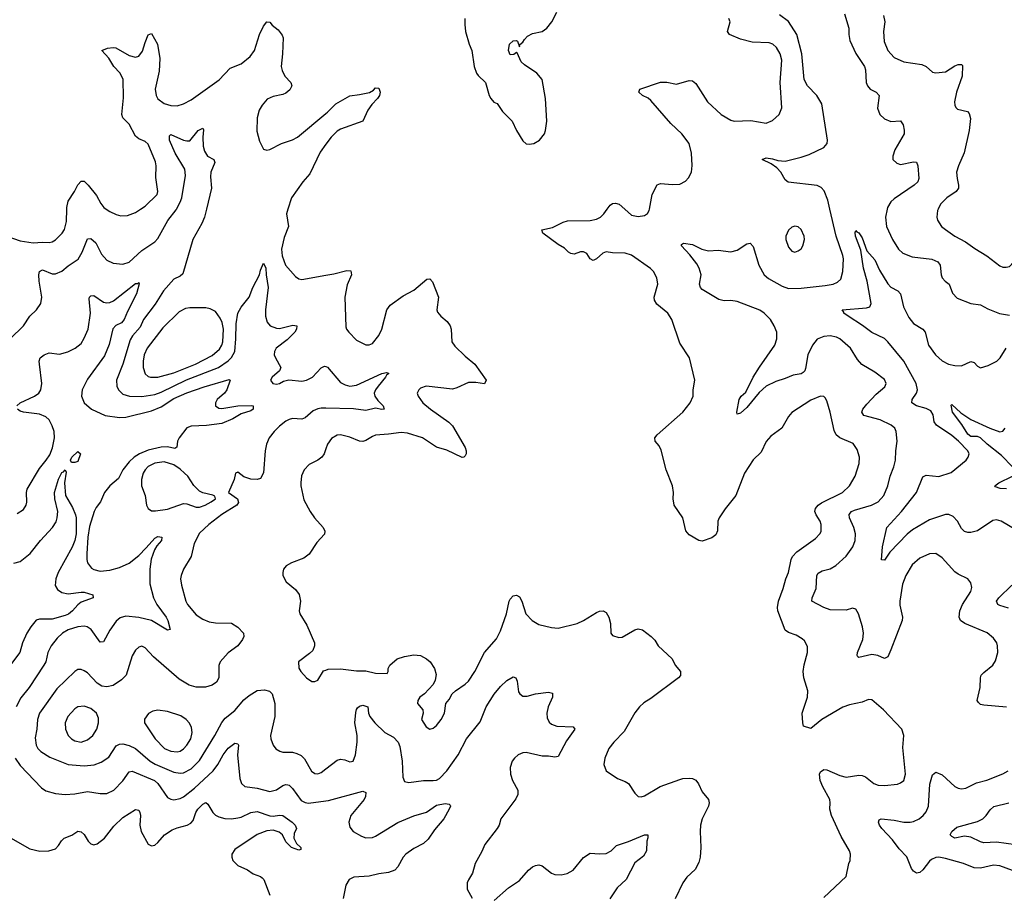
# Model space of a CAD drawing. Header units: inches. Extents: x 1649636 to 1815363, y 506543 to 641975.
# Tile 209 of 256: x 1728086 to 1734238, y 565725 to 571183. Entities that reach past the tile are written whole.
import ezdxf

# ---------------------------------------------------------------- set-up
doc = ezdxf.new("R2010")
doc.units = ezdxf.units.IN
doc.header["$MEASUREMENT"] = 0
for name, color, linetype in [('B7526', 7, 'Continuous'), ('B7527', 7, 'Continuous'), ('B7536', 7, 'Continuous'), ('B7537', 7, 'Continuous')]:
    doc.layers.add(name, color=color, linetype=linetype)

msp = doc.modelspace()

# ---------------------------------------------------------------- linework, layer by layer
at = {"layer": 'B7526', "color": 5}
for points, elevation in [([(1728012, 569828), (1728090, 569801.1), (1728170, 569789.4), (1728230, 569793.8), (1728270, 569790.2), (1728290, 569794.4), (1728310, 569807.9), (1728351.3, 569848.7), (1728367.3, 569872.7), (1728378, 569922), (1728380.6, 570000)], 480), ([(1728026.6, 569190), (1728110.6, 569269.4), (1728149.7, 569330), (1728191.2, 569370), (1728218.3, 569410), (1728225.8, 569450), (1728207.7, 569550), (1728205.7, 569590), (1728209.9, 569610.1), (1728230, 569619.7), (1728290, 569595.4), (1728310, 569596.3), (1728350, 569612.6), (1728390, 569645.8), (1728452.3, 569687.7), (1728477.7, 569730), (1728510, 569814.4), (1728530, 569815.6), (1728562, 569790), (1728598.5, 569718.5), (1728630, 569680.9), (1728670, 569662.4), (1728730, 569654.9), (1728770, 569669.2), (1728850, 569741.6), (1728930, 569794.3), (1728950, 569816.5), (1729011.9, 569928.1), (1729064.3, 569995.7), (1729066.6, 570000)], 460), ([(1728626.9, 570000), (1728650, 569984.2), (1728690, 569965.7), (1728718.5, 569958.5), (1728761.1, 569958.9), (1728810, 569978.3), (1728842, 570000)], 480), ([(1729252.7, 570000), (1729240.2, 569950), (1729223.5, 569910), (1729168.6, 569810), (1729105.4, 569594.6), (1729090, 569580.5), (1729050, 569561.3), (1728984.2, 569490), (1728933.6, 569406.4), (1728860.2, 569310), (1728838.3, 569261.7), (1728791.5, 569208.5), (1728776.1, 569183.9), (1728730.1, 569030), (1728692.1, 568930), (1728693.2, 568893.2), (1728703.6, 568870), (1728730, 568844), (1728771.6, 568831.6), (1728849, 568829), (1728930, 568841), (1728970, 568855.9), (1729127.8, 568932.2), (1729327.9, 569010), (1729390, 569051.7), (1729410, 569072.2), (1729430.7, 569110), (1729437.6, 569190), (1729438, 569282), (1729450, 569350.3), (1729470, 569388), (1729520.2, 569450), (1729542.1, 569510), (1729584.5, 569590), (1729590, 569617.3), (1729610, 569662.4), (1729624.4, 569630), (1729626.2, 569590), (1729639.6, 569510), (1729621.5, 569370), (1729623, 569330), (1729633, 569293), (1729650.6, 569270.6), (1729690, 569254.8), (1729710, 569253.9), (1729794, 569274), (1729817.3, 569270), (1729816.5, 569250), (1729804.7, 569230), (1729756.9, 569183.1), (1729689, 569130), (1729678.3, 569110), (1729677.4, 569090), (1729684.6, 569070), (1729719.1, 569010), (1729710.5, 568989.5), (1729664, 568950), (1729654, 568930), (1729667.3, 568910), (1729690, 568905.3), (1729710, 568910.6), (1729735.1, 568924.9), (1729767.8, 568932.2), (1729850, 568924.9), (1729879.3, 568930), (1729915.1, 568950), (1729970, 569007), (1729990, 569018.3), (1730000, 569015.7)], 460), ([(1729762.7, 570000), (1729753.2, 569970), (1729765.2, 569890), (1729738, 569822), (1729722.7, 569750), (1729726.9, 569706.9), (1729746.7, 569650), (1729810, 569578.4), (1729830, 569563.8), (1729850, 569559.5), (1730000, 569586.2)], 480), ([(1728069.5, 568770), (1728089.3, 568790), (1728179.6, 568830), (1728205.1, 568850), (1728218.5, 568870), (1728224.8, 568910), (1728209.8, 569030.2), (1728208.5, 569050), (1728214.7, 569070), (1728239.5, 569090), (1728270, 569100.9), (1728334.2, 569094.2), (1728388.3, 569108.3), (1728433.3, 569130), (1728470, 569160.3), (1728490, 569192.4), (1728514.2, 569250), (1728529.8, 569350.2), (1728521.5, 569438.5), (1728522.4, 569450), (1728530, 569457.6), (1728550, 569460.3), (1728610, 569418), (1728630, 569413.4), (1728650, 569416.9), (1728672.8, 569427.2), (1728810, 569535.3), (1728825.2, 569534.8), (1728830, 569542), (1728833, 569533), (1728816.9, 569470), (1728760.1, 569359.9), (1728740.1, 569310), (1728723.5, 569290), (1728688.1, 569271.9), (1728667.5, 569252.5), (1728645.7, 569154.3), (1728617.1, 569082.9), (1728510, 568936.3), (1728477.6, 568870), (1728472.3, 568830), (1728490.3, 568790), (1728535.8, 568750), (1728621.3, 568710), (1728710, 568697.9), (1728750, 568699.1), (1728910, 568739), (1728970, 568763.7), (1729050, 568815.3), (1729130, 568851), (1729239.7, 568890), (1729394.6, 568934.6), (1729400.7, 568930), (1729379.7, 568870), (1729365.2, 568850), (1729320.2, 568810), (1729309.2, 568790), (1729310.4, 568770), (1729330, 568756.5), (1729350, 568753.4), (1729449.9, 568770.1), (1729532.3, 568772.3), (1729546, 568770), (1729546, 568750), (1729530, 568739.7), (1729470, 568719.5), (1729417.7, 568690), (1729350, 568660.4), (1729253.1, 568646.9), (1729157.4, 568642.6), (1729130, 568632.9), (1729083.4, 568570), (1729073.3, 568550), (1729068.4, 568511.6), (1729056.3, 568503.7), (1729010, 568513.8), (1728970, 568512.7), (1728890, 568492.9), (1728834.3, 568470), (1728802.5, 568450), (1728770, 568421), (1728731.4, 568370), (1728704.1, 568315.9), (1728650.3, 568270), (1728617.4, 568230), (1728591.4, 568170), (1728564.8, 568135.2), (1728551.9, 568110), (1728522.7, 568017.3), (1728512.5, 567950), (1728505, 567845), (1728505.2, 567810), (1728510.2, 567790), (1728535.2, 567755.2), (1728550, 567747.1), (1728590, 567737.8), (1728650, 567743.5), (1728710, 567760.2), (1728770, 567786.8), (1728830, 567835), (1728877.7, 567882.3), (1728930, 567944.2), (1728950, 567954.4), (1728974.9, 567950), (1728973.1, 567930), (1728943.8, 567896.2), (1728929.3, 567870.7), (1728908, 567812), (1728900.4, 567750), (1728899.2, 567659.2), (1728921.6, 567570), (1728943.5, 567530), (1729001, 567450), (1729011.6, 567428.4), (1729026.4, 567373.6), (1729010, 567368.7), (1728910, 567429.2), (1728830, 567448.2), (1728750, 567456.2), (1728713.9, 567446.1), (1728690, 567424.4), (1728650, 567368.2), (1728610, 567295.6), (1728590, 567294.7), (1728533.1, 567373.1), (1728509, 567390), (1728490, 567393.5), (1728450, 567390.6), (1728389.6, 567370.4), (1728354.3, 567350), (1728321.2, 567318.8), (1728283.5, 567270), (1728262.7, 567230), (1728248.9, 567171.1), (1728237.7, 567150), (1728145.4, 567010), (1728094.5, 566945.5), (1728063.5, 566890)], 440), ([(1728070, 568097.3), (1728110, 568122.8), (1728127, 568150), (1728131.3, 568168.7), (1728128, 568230), (1728132.6, 568250), (1728210, 568379.5), (1728252.8, 568430), (1728275.4, 568464.6), (1728291.6, 568508.4), (1728303.8, 568570), (1728301.1, 568610), (1728290, 568646), (1728270, 568682.3), (1728250, 568701.2), (1728210, 568719.4), (1728110, 568731.5), (1728090, 568737.6), (1728072.3, 568750)], 440), ([(1730000, 568755.3), (1729970, 568755.8), (1729948.3, 568751.7), (1729920.6, 568739.4), (1729870, 568696.1), (1729850, 568687), (1729791.9, 568691.9), (1729770, 568685.4), (1729750, 568675.6), (1729710, 568643.2), (1729675.6, 568610), (1729646, 568570), (1729629.3, 568530), (1729619.3, 568490), (1729609.1, 568350.9), (1729590, 568317), (1729570, 568309.6), (1729531.6, 568311.6), (1729487, 568327), (1729450, 568355.3), (1729434, 568350), (1729426.8, 568310), (1729391.3, 568230), (1729447.3, 568190), (1729453.7, 568166.3), (1729443, 568150), (1729350, 568090.9), (1729267.7, 568030), (1729210, 567975.1), (1729177.4, 567910), (1729157.7, 567830), (1729110, 567749.3), (1729094.6, 567710), (1729091.6, 567690), (1729096.5, 567650), (1729123.6, 567550), (1729134.9, 567530), (1729190, 567465.2), (1729230, 567436.9), (1729270, 567421.8), (1729310, 567414.7), (1729410, 567412.3), (1729450, 567387.3), (1729484.2, 567350), (1729486.4, 567330), (1729478.8, 567310), (1729450, 567271.2), (1729390, 567228), (1729338.7, 567170), (1729331.5, 567148.5), (1729331.4, 567070), (1729316.1, 567043.9), (1729290, 567024.8), (1729248.2, 567011.8), (1729190, 567011.7), (1729144.6, 567024.6), (1729082.5, 567062.5), (1728921.8, 567201.8), (1728870, 567258.4), (1728850, 567269.5), (1728830, 567262), (1728810, 567243.7), (1728790, 567209.3), (1728752.4, 567087.6), (1728722.4, 567057.6), (1728670, 567023.9), (1728630, 567015.4), (1728599.2, 567019.2), (1728570, 567038.4), (1728510, 567102.3), (1728490, 567115.4), (1728470, 567123.5), (1728450, 567122.4), (1728430, 567109.6), (1728318.6, 567001.4), (1728210.2, 566850), (1728196.9, 566810), (1728194.4, 566750), (1728184.1, 566695.9), (1728190.2, 566650), (1728200.2, 566630), (1728219.5, 566610), (1728275.8, 566575.8), (1728390, 566528.7), (1728490, 566520.1), (1728552, 566528), (1728595.8, 566544.2), (1728644, 566576), (1728690, 566645.8), (1728710, 566656.8), (1728730, 566658.3), (1728770, 566648.3), (1728810, 566628.8), (1728902.7, 566550), (1728932, 566532), (1729050, 566481.1), (1729090, 566475.7), (1729110, 566478.1), (1729157.9, 566502.1), (1729210, 566555.4), (1729306.3, 566710), (1729350, 566792), (1729370, 566818.9), (1729430, 566866.3), (1729487.1, 566932.9), (1729519.2, 566960.8), (1729570, 566991.6), (1729617, 566997), (1729648.2, 566988.2), (1729664.6, 566970), (1729681.3, 566910), (1729681.3, 566830), (1729654, 566710), (1729655.6, 566690), (1729670.2, 566650.2), (1729687.8, 566627.7), (1729711.9, 566611.9), (1729730, 566607), (1729790, 566605.7), (1729818.5, 566598.5), (1729845, 566584.9), (1729865.3, 566565.3), (1729910, 566488.4), (1729930, 566473.7), (1729950, 566471.8), (1729970, 566479.6), (1730000, 566502.6)], 460), ([(1730000, 568501.4), (1729989.1, 568470.9), (1729974.4, 568450), (1729950, 568431.5), (1729895.8, 568404.2), (1729863, 568370), (1729847.5, 568332.5), (1729843.1, 568290), (1729843.6, 568270), (1729862.7, 568182.7), (1729900.4, 568110), (1729928.7, 568070), (1729983.1, 568010), (1729992.8, 567987.2), (1729991.3, 567968.7), (1729943.2, 567916.8), (1729895.6, 567844.4), (1729861.2, 567818.8), (1729784, 567790), (1729750.6, 567770), (1729734.9, 567750), (1729730.4, 567730), (1729730.5, 567710), (1729750.6, 567670), (1729810, 567623.1), (1729831.8, 567591.8), (1729840.2, 567550), (1729832.4, 567490), (1729835.8, 567470), (1729879.8, 567399.8), (1729928.9, 567290), (1729928.9, 567270), (1729917.6, 567242.4), (1729897.8, 567222.2), (1729828.4, 567170), (1729830, 567132), (1729842.4, 567110), (1729879.1, 567070), (1729912.1, 567047.9), (1729930, 567047.7), (1729950, 567057.3), (1729985.4, 567114.6), (1730000, 567119.9)], 480), ([(1728050, 567787.6), (1728090, 567796.9), (1728152.2, 567847.8), (1728217.4, 567930), (1728290.6, 568009.4), (1728313.8, 568046.2), (1728321.2, 568070), (1728325.5, 568110), (1728305.9, 568190), (1728304.7, 568230), (1728330, 568313), (1728350, 568354), (1728361.2, 568358.8), (1728370, 568370.6), (1728376.2, 568356.2), (1728366.4, 568290), (1728372.2, 568210), (1728415.7, 568135.7), (1728435.5, 568090), (1728439.2, 568070), (1728439.1, 567970), (1728430.4, 567930), (1728413.6, 567886.4), (1728327.6, 567730), (1728312.8, 567690), (1728308.5, 567648.5), (1728322, 567622), (1728350, 567604.6), (1728390, 567596.5), (1728470, 567606.7), (1728490, 567605.4), (1728544, 567590), (1728544.9, 567570), (1728470, 567544.1), (1728450, 567528), (1728417.4, 567490), (1728390.8, 567469.2), (1728370, 567460.3), (1728290, 567437.8), (1728210, 567436.7), (1728190, 567430.5), (1728155.2, 567390), (1728131, 567350), (1728104.6, 567290), (1728088.2, 567230), (1728030, 567152.3)], 420), ([(1728058.6, 566570), (1728090, 566523.6), (1728223.4, 566383.4), (1728250, 566364.9), (1728310, 566348.9), (1728370, 566341.6), (1728430, 566345.4), (1728510, 566360.2), (1728590, 566348.5), (1728630, 566348.9), (1728674, 566370), (1728730, 566427.6), (1728770, 566482.7), (1728790, 566487.3), (1728928.2, 566430), (1728950.1, 566410), (1729010, 566323.1), (1729030, 566312.7), (1729050, 566308.9), (1729090, 566318), (1729110, 566328), (1729178.5, 566381.5), (1729294.5, 566490), (1729325.4, 566530), (1729358.6, 566590), (1729390, 566632), (1729430, 566662.7), (1729441.3, 566661.3), (1729450, 566658), (1729453.8, 566650), (1729447.7, 566590), (1729462.2, 566442.2), (1729471.3, 566411.3), (1729492.4, 566392.4), (1729570, 566380.9), (1729650, 566361.1), (1729690, 566372.1), (1729730, 566397.5), (1729750, 566405), (1729762, 566402), (1729770, 566399.7), (1729790, 566378.6), (1729845.3, 566305.3), (1729870, 566291), (1729890, 566287.4), (1730000, 566302.3)], 440), ([(1728030, 566071.5), (1728150, 566003.2), (1728212.9, 565987.1), (1728268.7, 565990), (1728310, 566003.1), (1728330, 566022.4), (1728347.3, 566052.7), (1728365.1, 566070), (1728411.6, 566088.4), (1728450, 566112.7), (1728470, 566108.2), (1728490, 566093), (1728513.4, 566050), (1728530, 566033.4), (1728550, 566028.4), (1728570, 566033.7), (1728617.4, 566070), (1728675.1, 566144.9), (1728730, 566198.5), (1728810, 566248.4), (1728830, 566244.9), (1728838, 566230), (1728840.8, 566210), (1728836.5, 566150), (1728845, 566110), (1728890, 566032.4), (1728910, 566022), (1728930, 566025.3), (1728950, 566041.1), (1728990.8, 566089.2), (1729038.9, 566121.1), (1729070, 566134.7), (1729133, 566150), (1729156.5, 566163.5), (1729170, 566180.3), (1729186.9, 566230), (1729198.7, 566250), (1729230, 566282.4), (1729250, 566292), (1729262.2, 566282.2), (1729292.2, 566230), (1729310, 566213.8), (1729330, 566202.8), (1729368.9, 566191.1), (1729410, 566189.5), (1729450, 566195.7), (1729470, 566200.5), (1729530, 566229.4), (1729570, 566235.7), (1729650, 566208.7), (1729670, 566206.7), (1729710, 566213.1), (1729730, 566210.2), (1729788.5, 566170), (1729808.5, 566150), (1729815.8, 566130), (1729801.2, 566098.8), (1729799.5, 566070), (1729815.6, 566035.6), (1729844, 566010), (1729842, 565998), (1729830, 565993.2), (1729785.4, 566010), (1729750, 566046.6), (1729729.2, 566089.2), (1729707.2, 566107.2), (1729670, 566118.4), (1729630, 566115.4), (1729570, 566092.5), (1729430, 565999.2), (1729412.3, 565970), (1729412.3, 565950), (1729418.6, 565930), (1729450, 565897.8), (1729510, 565871.5), (1729546.2, 565846.2), (1729590.5, 565830.5), (1729601.9, 565821.9), (1729610.9, 565810), (1729650, 565713.4)], 420)]:
    msp.add_lwpolyline(points, dxfattribs=dict(at, elevation=elevation))
for points, elevation in [([(1729150, 569383.4), (1729121.9, 569378.1), (1729082.2, 569357.8), (1728981.5, 569258.5), (1728883, 569130), (1728864.7, 569090), (1728858.1, 569050), (1728857.7, 569010), (1728870.3, 568970), (1728890, 568954.4), (1728904, 568950), (1728950, 568949.5), (1729050, 568976.3), (1729184.4, 569030), (1729290, 569085.5), (1729335.5, 569124.5), (1729350.3, 569149.7), (1729356, 569170), (1729359, 569250), (1729350.7, 569290.7), (1729339.2, 569319.2), (1729310, 569360.3), (1729277.3, 569377.3), (1729250, 569383)], 480), ([(1728430, 568416), (1728410, 568417.2), (1728403.6, 568430), (1728412.3, 568450), (1728450, 568486), (1728466, 568470), (1728450, 568422)], 420), ([(1728990, 568421.4), (1728930, 568412.8), (1728890, 568391.2), (1728869.7, 568370.3), (1728858.6, 568350), (1728847, 568310), (1728848.5, 568270), (1728870.2, 568210), (1728878.4, 568150), (1728888.7, 568128.7), (1728910, 568114.9), (1728934, 568114), (1729010, 568125), (1729110, 568159.6), (1729130, 568158.9), (1729190, 568138), (1729210, 568138.2), (1729245.1, 568150), (1729282, 568170), (1729309.3, 568190), (1729305.6, 568205.6), (1729292.7, 568212.7), (1729230, 568226.6), (1729210, 568236.9), (1729173.5, 568273.5), (1729136.1, 568330), (1729116.8, 568350), (1729090, 568375.4), (1729050, 568401.6)], 460), ([(1728490, 566894.8), (1728450.2, 566889.8), (1728430, 566877.7), (1728387.1, 566830), (1728370.2, 566790), (1728373.2, 566750), (1728390.3, 566710), (1728409.4, 566689.4), (1728430, 566677.3), (1728470, 566668.2), (1728510, 566682.7), (1728543.1, 566710), (1728568.7, 566750), (1728578.7, 566790), (1728578.2, 566818.2), (1728566.3, 566850), (1728530, 566879.1)], 480), ([(1728950, 566869.6), (1728918.3, 566861.7), (1728892, 566848), (1728866.7, 566813.3), (1728866, 566790), (1728933.4, 566690), (1728991.7, 566630), (1729030, 566613.4), (1729070, 566607.8), (1729090, 566613.2), (1729110, 566628.2), (1729130, 566650.2), (1729155, 566690), (1729165, 566730), (1729160.4, 566760.4), (1729147.1, 566787.1), (1729126.6, 566810), (1729092.8, 566832.8), (1729010, 566861)], 480)]:
    msp.add_lwpolyline(points, close=True, dxfattribs=dict(at, elevation=elevation))
at = {"layer": 'B7527', "color": 5}
for points, elevation in [([(1728842, 570000), (1728870, 570019), (1728945, 570090), (1728948.9, 570110), (1728936.6, 570196.6), (1728939.8, 570270), (1728934.9, 570294.9), (1728890, 570405.1), (1728870, 570423), (1728830, 570439.7), (1728810, 570454.7), (1728771.5, 570530), (1728730.5, 570570.5), (1728724.7, 570590), (1728734.3, 570694.3), (1728732.3, 570812.3), (1728711.4, 570851.4), (1728675.3, 570890), (1728642.6, 570942.6), (1728599.5, 570990), (1728635.7, 571004.3), (1728670, 571010.2), (1728688.1, 571008.1), (1728770, 570960.2), (1728810, 570949.3), (1728830, 570954.4), (1728854.3, 570985.7), (1728870, 571041.6), (1728890, 571088), (1728910, 571097.1), (1728946.7, 571030), (1728961.2, 570941.2), (1728957.9, 570862.1), (1728933.4, 570750), (1728938.6, 570710), (1728950, 570688.9), (1728990, 570659.6), (1729030, 570646.7), (1729070, 570645.8), (1729110, 570656.5), (1729158.1, 570681.9), (1729333.5, 570806.5), (1729400.6, 570879.4), (1729470, 570907.2), (1729526, 570954), (1729553.6, 570990), (1729585.4, 571090), (1729610, 571142.8), (1729630, 571170.7), (1729650, 571167.3), (1729663, 571150), (1729700.8, 571120.8), (1729726.6, 571086.6), (1729731.8, 571070), (1729729.3, 570970), (1729721.1, 570890), (1729726.3, 570866.3), (1729742.4, 570830), (1729780.5, 570790), (1729786, 570770), (1729774.3, 570745.7), (1729750, 570724.2), (1729730, 570715.4), (1729670, 570704), (1729632.9, 570687.1), (1729601.6, 570650), (1729582.5, 570617.5), (1729570.3, 570570), (1729567.1, 570487.1), (1729584.4, 570424.4), (1729610, 570374.8), (1729630, 570367.7), (1729650, 570373), (1729722.7, 570410), (1729790, 570433.1), (1729822.9, 570450), (1730000, 570596.4)], 480), ([(1729066.6, 570000), (1729090, 570043.1), (1729098.6, 570070), (1729121.5, 570210), (1729118.2, 570250), (1729058.7, 570350), (1729023.5, 570430), (1729022.3, 570457.7), (1729030, 570465.5), (1729110, 570431.4), (1729130, 570426), (1729150, 570427), (1729202, 570490), (1729230, 570506), (1729234.9, 570494.9), (1729231.3, 570450), (1729233.8, 570393.8), (1729241.2, 570361.2), (1729260.4, 570330), (1729298.8, 570310), (1729306.4, 570290), (1729281.5, 570230), (1729278, 570202), (1729285.4, 570130), (1729252.7, 570000)], 460), ([(1730000, 570404.9), (1729964.6, 570355.4), (1729899.1, 570220.9), (1729856.4, 570170), (1729784.8, 570070), (1729762.7, 570000)], 480), ([(1728380.6, 570000), (1728381, 570010), (1728388.9, 570050), (1728429.8, 570110.2), (1728450, 570150.4), (1728470, 570174.4), (1728490, 570173.7), (1728514.3, 570150), (1728565.4, 570085.4), (1728593.8, 570033.8), (1728612.4, 570010), (1728626.9, 570000)], 480)]:
    msp.add_lwpolyline(points, dxfattribs=dict(at, elevation=elevation))
at = {"layer": 'B7536', "color": 5}
for points, elevation in [([(1733110, 565699.1), (1733249.5, 565830.5), (1733266, 565910), (1733276, 565930), (1733277, 565970), (1733271.8, 565990), (1733219.5, 566079.5), (1733158.2, 566210), (1733148.2, 566250), (1733150.8, 566290), (1733147.6, 566310), (1733104.7, 566390), (1733088.5, 566430), (1733083.5, 566470), (1733090, 566484), (1733110, 566497.6), (1733130, 566497), (1733210, 566460.7), (1733250, 566451.3), (1733330, 566462.8), (1733350, 566461.3), (1733371.7, 566451.7), (1733423, 566410), (1733450, 566400.7), (1733490, 566397.3), (1733570, 566406.3), (1733590, 566414), (1733611.3, 566430), (1733621, 566470), (1733604.4, 566635.6), (1733609.7, 566710), (1733597.6, 566750), (1733483.7, 566870), (1733410, 566933.6), (1733390, 566935.1), (1733350, 566918), (1733270, 566901.7), (1733230, 566888.2), (1733098.4, 566810), (1733030, 566755.1), (1732984.5, 566770), (1732978.5, 566790), (1732974.5, 566850), (1733009.6, 566949.6), (1733011.2, 566990), (1732984.7, 567070), (1732982, 567110), (1732987.2, 567152.8), (1733007.8, 567230), (1733007.6, 567267.6), (1732990, 567301.2), (1732975.4, 567315.4), (1732937.6, 567337.6), (1732890, 567354.8), (1732869.1, 567369.1), (1732823.2, 567490), (1732821.2, 567510), (1732827, 567550), (1732856.8, 567630), (1732873.3, 567690), (1732890.6, 567729.4), (1732906.5, 567810), (1732915.3, 567830), (1732941.7, 567858.3), (1733058.5, 567941.5), (1733086.6, 567970), (1733094.2, 567985.8), (1733094, 568030), (1733087.6, 568050), (1733062, 568090), (1733055.4, 568110), (1733058.2, 568130), (1733076.2, 568150), (1733096.4, 568163.6), (1733227.1, 568230), (1733270.9, 568270), (1733306, 568330), (1733330.8, 568410), (1733332.9, 568450), (1733318.3, 568498.3), (1733294.2, 568534.2), (1733211.3, 568571.3), (1733186.9, 568590), (1733175.8, 568615.8), (1733150.8, 568730.8), (1733130, 568802), (1733119.7, 568819.7), (1733110, 568829.3), (1733090, 568831.6), (1733030, 568805.1), (1732910, 568727.8), (1732890, 568702.9), (1732848.3, 568631.7), (1732780, 568580), (1732750, 568547.8), (1732718.9, 568481), (1732670, 568434), (1732614.4, 568350), (1732560.4, 568210), (1732493.8, 568126.2), (1732456.5, 568070), (1732448.8, 568050), (1732445.3, 567990), (1732435.1, 567964.9), (1732410, 567945.1), (1732350, 567925.6), (1732330, 567929.5), (1732270, 567963.6), (1732248.7, 567988.7), (1732229.7, 568069.7), (1732176.2, 568150), (1732169.7, 568189.7), (1732172.4, 568230), (1732164.7, 568270), (1732126, 568370), (1732093.6, 568493.6), (1732081.4, 568521.4), (1732057.6, 568550), (1732055.6, 568570), (1732069.6, 568590), (1732229.6, 568730), (1732275.6, 568790), (1732295.1, 568830), (1732294.7, 568870), (1732305.1, 568930), (1732271.1, 569070), (1732210, 569162), (1732161.5, 569310), (1732135, 569350), (1732066.5, 569406.5), (1732052.1, 569430), (1732050.8, 569450), (1732074.3, 569530), (1732068, 569570), (1732046.3, 569610), (1732028.2, 569628.2), (1731910, 569711.8), (1731870, 569725), (1731790, 569727.1), (1731750, 569733), (1731730, 569724.7), (1731690, 569688.4), (1731670, 569677.6), (1731650, 569689.2), (1731630, 569721.6), (1731610, 569732.8), (1731590, 569732.4), (1731550, 569719.1), (1731530, 569721.7), (1731516.2, 569730), (1731490, 569754.7), (1731450, 569777.7), (1731354.5, 569850), (1731349.3, 569870), (1731415, 569885), (1731481.1, 569918.9), (1731510, 569927.4), (1731650, 569928.2), (1731690, 569936.9), (1731716.3, 569950), (1731735.8, 569970), (1731757.1, 570000)], 480), ([(1731867.1, 570000), (1731910, 569962.8), (1731950, 569953.6), (1731990, 569960.2), (1732008.7, 569971.3), (1732019.1, 569990), (1732021, 570000)], 480), ([(1734252.3, 566887.7), (1734110, 566900.6), (1734090, 566905.2), (1734076.2, 566916.2), (1734069.2, 566930), (1734087.6, 567010), (1734088.9, 567070), (1734093.2, 567086.8), (1734110, 567105.2), (1734166.6, 567150), (1734183.6, 567176.4), (1734197.7, 567230), (1734196.4, 567270), (1734191.1, 567290), (1734170, 567318.7), (1734132, 567352), (1733991.5, 567410), (1733965.3, 567430), (1733955.8, 567450), (1733959.8, 567490), (1733977.2, 567530), (1734029.8, 567610), (1734034.9, 567634.9), (1734030, 567664), (1734009.4, 567690), (1733950, 567718.9), (1733930, 567734), (1733850, 567821.3), (1733810, 567847.8), (1733770, 567846.3), (1733710, 567818.9), (1733662.8, 567777.2), (1733623.2, 567710), (1733603.1, 567656.9), (1733585.4, 567550), (1733585, 567525), (1733601.2, 567450), (1733599.3, 567430), (1733530, 567245.2), (1733510, 567201.2), (1733503, 567197), (1733490, 567192.3), (1733448.7, 567210), (1733410, 567216.9), (1733330, 567198), (1733322.4, 567202.4), (1733318, 567210), (1733321.3, 567230), (1733353.5, 567310), (1733359.2, 567350), (1733352.1, 567390), (1733326.6, 567470), (1733310, 567499.7), (1733290, 567506.9), (1733250, 567494), (1733150, 567495.4), (1733110, 567509.8), (1733035.1, 567550), (1733038, 567570), (1733063.5, 567630), (1733067.1, 567710), (1733075.3, 567724.7), (1733101, 567739), (1733150, 567752.1), (1733186.2, 567773.8), (1733249.3, 567830.7), (1733292.8, 567890), (1733306, 567930), (1733307.9, 567970), (1733298.8, 568010), (1733270.8, 568070), (1733269, 568091), (1733283.5, 568110), (1733301.4, 568118.6), (1733409.2, 568150.8), (1733450, 568170.2), (1733485.6, 568210), (1733510.8, 568270), (1733524.5, 568330), (1733548.7, 568390), (1733559.2, 568430), (1733560.4, 568490), (1733568.5, 568550), (1733563, 568610), (1733553.6, 568630), (1733532, 568650), (1733462.3, 568682.3), (1733360.7, 568710), (1733348.7, 568730), (1733355.3, 568750), (1733378.5, 568781.5), (1733437.4, 568842.6), (1733492.6, 568890), (1733500.5, 568910), (1733490, 568935.1), (1733430, 568981), (1733348.3, 569028.3), (1733320.8, 569060.8), (1733278, 569130), (1733210, 569189.7), (1733190, 569199.3), (1733150, 569208.6), (1733110, 569204.4), (1733070, 569187.8), (1733039.6, 569150), (1733010.2, 569089.8), (1732995.5, 569004.5), (1732990.9, 568989.1), (1732981, 568979), (1732970, 568971.2), (1732918.2, 568961.8), (1732870, 568940.9), (1732810, 568923.5), (1732750, 568893.3), (1732706.4, 568853.6), (1732630, 568759.5), (1732590, 568724), (1732570, 568718), (1732567, 568730), (1732581.3, 568810), (1732594, 568830), (1732624.1, 568855.9), (1732670, 568948.9), (1732707.7, 569012.3), (1732805, 569150), (1732818, 569190), (1732816.5, 569230), (1732801.1, 569270), (1732776.8, 569310), (1732738.5, 569350), (1732710, 569368.8), (1732570, 569422.5), (1732530, 569428.7), (1732487.2, 569427.3), (1732454.9, 569434.9), (1732350, 569497), (1732339.6, 569510), (1732334.7, 569530), (1732343.5, 569590), (1732330.8, 569630), (1732316.8, 569656.8), (1732274, 569714), (1732221.2, 569770), (1732222, 569778), (1732234, 569786), (1732290, 569777.7), (1732348.6, 569748.6), (1732390, 569739.6), (1732450, 569743.1), (1732530, 569733.7), (1732570, 569743.1), (1732630, 569782.4), (1732650, 569786), (1732670, 569766.8), (1732703.6, 569650), (1732736.9, 569590), (1732765.1, 569565.1), (1732850, 569517.2), (1732890, 569502.8), (1732970, 569505.7), (1733118.6, 569521.4), (1733168.9, 569531.1), (1733196.2, 569543.8), (1733217.1, 569562.9), (1733229.8, 569610.2), (1733233.2, 569690), (1733229.8, 569710), (1733187.6, 569830), (1733148.8, 570000)], 460), ([(1733505.8, 570000), (1733494.9, 569950), (1733501.5, 569890), (1733538.9, 569810), (1733577.4, 569750), (1733604.5, 569724.4), (1733661.7, 569701.7), (1733786.4, 569686.4), (1733822.6, 569670), (1733838.3, 569650), (1733843.1, 569590), (1733850.3, 569570.3), (1733867.7, 569550), (1733894.4, 569530), (1733914.4, 569474.4), (1733943.9, 569443.9), (1734029.1, 569409.1), (1734090, 569401.3), (1734136.1, 569376.1), (1734208.2, 569348.2), (1734270, 569336.5)], 460), ([(1733825.8, 570000), (1733821.3, 569990), (1733816.4, 569950), (1733820.4, 569930), (1733846.7, 569890), (1733870, 569871.8), (1733930, 569831.6), (1733995.9, 569795.9), (1734053.1, 569753.1), (1734130, 569707.2), (1734210, 569645.3), (1734230, 569637.6), (1734250, 569636.4), (1734270, 569641.6), (1734284.9, 569655.1), (1734405.9, 569794.1), (1734420.6, 569819.4), (1734430.7, 569850), (1734434.6, 569885.4), (1734430.8, 569950), (1734435.6, 569970), (1734452.4, 570000)], 480), ([(1734310, 567995.6), (1734219.3, 568050), (1734190, 568058), (1734165.8, 568054.2), (1734070, 567989.8), (1734030, 567978.7), (1734010, 567978.5), (1733990, 567985.7), (1733970, 568004.7), (1733945.6, 568050), (1733919.4, 568079.4), (1733892.4, 568092.4), (1733870, 568091.4), (1733770, 568058), (1733665, 567995), (1733631.8, 567968.2), (1733523.2, 567856.8), (1733490, 567806.6), (1733470, 567808), (1733477.8, 567890), (1733505.1, 568010), (1733595.8, 568110), (1733688.8, 568230), (1733730, 568326), (1733750, 568337.3), (1733830, 568329.3), (1733905.7, 568354.3), (1733999.6, 568430), (1734013.3, 568450), (1734018.3, 568470), (1734010.9, 568490), (1733952.3, 568550), (1733910, 568585), (1733814.6, 568650), (1733801, 568670), (1733793.9, 568713.9), (1733778.8, 568738.8), (1733750, 568754.3), (1733689.6, 568770), (1733660.5, 568790), (1733663.5, 568810), (1733689.8, 568850), (1733695.2, 568870), (1733687.8, 568910), (1733610, 569049.8), (1733510, 569170.7), (1733490, 569190.7), (1733410, 569228.1), (1733352.3, 569272.3), (1733262.6, 569330), (1733236.3, 569350), (1733236.3, 569356.3), (1733225.2, 569370), (1733377.3, 569382.7), (1733397.4, 569390), (1733405.6, 569410), (1733381.1, 569550), (1733359.5, 569630), (1733342.4, 569742.4), (1733308.9, 569831.1), (1733306.1, 569853.9), (1733310, 569866), (1733316.7, 569856.7), (1733330, 569852.2), (1733350, 569819.5), (1733379.7, 569739.7), (1733430, 569683.1), (1733458.5, 569618.5), (1733510, 569532.9), (1733530, 569512.7), (1733572.7, 569490), (1733590.2, 569470.2), (1733608.1, 569390), (1733642.6, 569322.6), (1733670, 569285.2), (1733728.8, 569248.8), (1733744.2, 569230), (1733765.2, 569150), (1733809.3, 569090), (1733850, 569052.4), (1733890, 569030.2), (1733930, 569021.7), (1733970, 569021.3), (1734030, 569048.2), (1734050, 569040.5), (1734070, 569018), (1734090, 569008.5), (1734138, 569022), (1734190.9, 569049.1), (1734211.8, 569070), (1734249.7, 569130)], 440), ([(1730000, 569586.2), (1730050, 569595.2), (1730130, 569616.5), (1730154.7, 569614.7), (1730159, 569590), (1730133.1, 569526.9), (1730117.5, 569450), (1730125.1, 569265.1), (1730129.1, 569249.1), (1730143, 569230), (1730190, 569180.5), (1730250, 569150.7), (1730270, 569150.8), (1730290, 569160.7), (1730330.8, 569209.2), (1730349.7, 569250), (1730379.7, 569370), (1730400.3, 569399.7), (1730482.1, 569457.9), (1730550, 569492.6), (1730630, 569561.3), (1730650, 569564.9), (1730664.8, 569544.8), (1730703.1, 569450), (1730692.4, 569370), (1730696.1, 569356.1), (1730717.1, 569330), (1730757.5, 569297.5), (1730776.2, 569270), (1730782.2, 569250), (1730786.5, 569170), (1730804.2, 569144.2), (1730870, 569080.3), (1730930, 569031.7), (1731000.9, 568930), (1730991.3, 568908.7), (1730937.1, 568917.2), (1730890, 568915.4), (1730817.5, 568882.5), (1730790, 568875), (1730626.3, 568893.7), (1730590, 568880.7), (1730579.3, 568870), (1730570.4, 568850), (1730575.3, 568830), (1730605.3, 568790), (1730652.2, 568750), (1730768.4, 568668.4), (1730790, 568645.2), (1730869.1, 568510), (1730875.6, 568490), (1730875.3, 568470), (1730870, 568457.2), (1730861, 568450), (1730850, 568447.3), (1730754.2, 568494.2), (1730690, 568511.9), (1730604.2, 568570), (1730510, 568598.7), (1730470, 568603.5), (1730390, 568592.5), (1730310, 568587.7), (1730290, 568579.8), (1730250, 568553.1), (1730230, 568546.6), (1730210, 568549.8), (1730150, 568575.6), (1730090, 568589.7), (1730070, 568588), (1730034.5, 568565.5), (1730010.3, 568530), (1730000, 568501.4)], 480), ([(1730000, 569015.7), (1730010, 569013.1), (1730090, 568916.5), (1730120.8, 568900.8), (1730150, 568893.7), (1730190, 568899.5), (1730350, 568972), (1730378.4, 568978.4), (1730390, 568974), (1730390.4, 568970), (1730377.3, 568962.7), (1730371.8, 568950), (1730325.8, 568894.2), (1730308.9, 568870), (1730301.7, 568850), (1730305.3, 568830), (1730323.8, 568803.8), (1730358, 568770), (1730364.7, 568750), (1730350, 568746.6), (1730310, 568755.4), (1730250, 568742.3), (1730172.4, 568752.4), (1730000, 568755.3)], 460), ([(1734289.9, 568390), (1734221.2, 568461.2), (1734131.9, 568530), (1734090.5, 568570.5), (1734070, 568578.4), (1734030, 568579.9), (1734010, 568594.4), (1733973.5, 568653.5), (1733913.7, 568730), (1733905.6, 568774.4), (1733910, 568778), (1733967.3, 568727.3), (1734030, 568686), (1734146.8, 568630), (1734210, 568607.4), (1734230, 568612.2), (1734244, 568630)], 420), ([(1734252.2, 568252.2), (1734213.1, 568253.1), (1734183.5, 568263.5), (1734178, 568270), (1734203.1, 568290), (1734290, 568331.6)], 420), ([(1734265.3, 567505.3), (1734210, 567523.9), (1734198.4, 567530), (1734189.7, 567550), (1734204.4, 567570), (1734286.2, 567650)], 440), ([(1730000, 567119.9), (1730014.8, 567125.2), (1730090, 567127.3), (1730190, 567115.2), (1730250, 567114.9), (1730310, 567100.3), (1730382, 567098), (1730388.9, 567111.1), (1730389.2, 567130), (1730399.5, 567150), (1730445.6, 567190), (1730490, 567205.2), (1730550, 567214.7), (1730590, 567211.2), (1730628.5, 567190), (1730651.2, 567170), (1730677.3, 567130), (1730688.2, 567091.8), (1730683, 567057), (1730670, 567028.7), (1730615.5, 566970), (1730587.3, 566950), (1730573, 566930), (1730572.7, 566910), (1730604.9, 566870), (1730606.7, 566850), (1730596.4, 566810), (1730625.5, 566765.5), (1730650, 566750.7), (1730670, 566756.3), (1730690, 566773), (1730720.7, 566810), (1730740.7, 566850), (1730749.3, 566910), (1730770, 566934.8), (1730789.5, 566970), (1730809.4, 566990), (1730870, 567030.4), (1730891.3, 567050), (1730929.7, 567110), (1730989.7, 567230), (1731065.4, 567314.6), (1731090, 567364.4), (1731127.1, 567470), (1731144.8, 567550), (1731150, 567562.4), (1731170, 567583.7), (1731190, 567588.4), (1731210, 567576.3), (1731223.1, 567550), (1731248.8, 567470), (1731288.2, 567430), (1731330, 567404.9), (1731410, 567385.7), (1731450, 567382.3), (1731569, 567411), (1731609.6, 567430), (1731690, 567479.3), (1731710, 567488), (1731731.3, 567490), (1731750, 567478.8), (1731768, 567450), (1731777.1, 567410), (1731780.7, 567350), (1731790, 567336), (1731830, 567322), (1731850, 567324.9), (1731930, 567370.7), (1731950, 567376.3), (1731978, 567370), (1732031, 567330), (1732054, 567306), (1732076, 567270), (1732162.8, 567190), (1732182.8, 567150), (1732215.5, 567110), (1732214.2, 567085.8), (1732202.8, 567070), (1732030, 566941.6), (1731985.3, 566914.7), (1731959.5, 566890), (1731930, 566851.6), (1731863.6, 566736.4), (1731798, 566670), (1731767, 566630), (1731743.1, 566570), (1731736.4, 566530), (1731750.8, 566490), (1731822.3, 566442.3), (1731870, 566423.8), (1731890, 566410.5), (1731930, 566350.7), (1731950.4, 566330.4), (1731970, 566328.4), (1731990, 566333.7), (1732088.8, 566391.2), (1732210, 566435.8), (1732230, 566442), (1732270, 566444.4), (1732290, 566441.6), (1732311.6, 566431.6), (1732328, 566408), (1732350, 566358), (1732390.2, 566310.2), (1732393.8, 566290), (1732390.2, 566270), (1732351.5, 566190), (1732340.2, 566150), (1732337.8, 566110), (1732342.6, 566010), (1732337.6, 565950), (1732330, 565917.2), (1732306.6, 565873.4), (1732254.7, 565825.3), (1732230.4, 565790), (1732181.6, 565690)], 480), ([(1730000, 566502.6), (1730070, 566556.1), (1730090, 566562), (1730118.5, 566558.5), (1730150, 566546), (1730170, 566550.7), (1730184.4, 566590), (1730194.6, 566670), (1730194.2, 566710), (1730181.1, 566790), (1730185.7, 566854.3), (1730190, 566874), (1730196.9, 566883.1), (1730210, 566894.9), (1730230, 566900.4), (1730261, 566890), (1730266.7, 566850), (1730274.9, 566830), (1730305.8, 566790), (1730368.4, 566728.4), (1730421.2, 566701.2), (1730450.8, 566670), (1730461.8, 566641.8), (1730477.1, 566550), (1730480.3, 566450), (1730490, 566424), (1730517.1, 566417.1), (1730610, 566429.4), (1730670, 566428.8), (1730690, 566431.9), (1730710, 566441.8), (1730755, 566490), (1730826.3, 566590), (1730877.4, 566690), (1730964.3, 566795.7), (1731001.7, 566890), (1731050, 566968.9), (1731090, 567017.7), (1731130, 567055.3), (1731170, 567076.4), (1731186, 567070), (1731194.9, 567050), (1731202.8, 566982.8), (1731210.4, 566970.4), (1731230, 566957.3), (1731257.3, 566957.3), (1731310, 566970.3), (1731390, 566981.6), (1731414.6, 566974.6), (1731414.4, 566950), (1731388.7, 566890), (1731379.5, 566850), (1731382, 566822), (1731394.2, 566794.2), (1731410, 566780.5), (1731442, 566770), (1731544.9, 566764.9), (1731554.9, 566750), (1731503.5, 566676.5), (1731450, 566579.3), (1731430, 566574.5), (1731390, 566582.4), (1731350, 566581.1), (1731250, 566605.4), (1731230, 566603.1), (1731201.6, 566590), (1731178.7, 566570), (1731164.2, 566550), (1731150.3, 566510), (1731153.4, 566470), (1731166.3, 566430), (1731197.8, 566370), (1731197.8, 566342.2), (1731185.4, 566314.6), (1731092.2, 566190), (1731081.3, 566150), (1731070.4, 566130), (1730993.4, 566030), (1730974.9, 565985.1), (1730933, 565910), (1730915.5, 565850), (1730890, 565808.7), (1730883, 565790), (1730882.8, 565750), (1730914.4, 565694.4)], 460), ([(1734330, 565853.1), (1734210, 565895.8), (1734170, 565900.8), (1734090, 565882.2), (1734050, 565883.1), (1733982.7, 565910), (1733870, 565942.6), (1733830, 565949.8), (1733810, 565947.9), (1733784.1, 565935.9), (1733770, 565924.8), (1733730, 565871.1), (1733710, 565854.8), (1733690, 565851.2), (1733670, 565863.6), (1733658.8, 565878.8), (1733630, 565953), (1733582, 566002), (1733539.5, 566059.5), (1733472.2, 566130), (1733458.5, 566150), (1733451.5, 566170), (1733456.2, 566183.8), (1733469.7, 566190.3), (1733550, 566181.3), (1733610, 566168.3), (1733650, 566168.2), (1733670, 566172.4), (1733707.3, 566190), (1733731.1, 566210), (1733750, 566232.7), (1733764.1, 566270), (1733773.9, 566406.1), (1733790, 566464), (1733810, 566482), (1733850, 566464.2), (1733930, 566392.7), (1733950, 566380.9), (1733970, 566376.9), (1733998.8, 566381.2), (1734065, 566415.1), (1734130, 566432.2), (1734230, 566471.6), (1734262.9, 566490)], 460), ([(1730000, 566302.3), (1730015.6, 566304.4), (1730230, 566362.7), (1730250, 566354.8), (1730247.8, 566330), (1730239.1, 566310), (1730154.9, 566210), (1730143.6, 566170), (1730150, 566138.8), (1730170.3, 566110.3), (1730221.1, 566081.1), (1730250, 566071.8), (1730290, 566073.4), (1730310, 566081.7), (1730450, 566167.6), (1730550, 566209.1), (1730627.9, 566232.1), (1730690, 566274.9), (1730745.4, 566285.4), (1730770, 566282), (1730776, 566276), (1730778, 566270), (1730770.7, 566250), (1730735.8, 566190), (1730677.8, 566122.2), (1730637.6, 566062.4), (1730610, 566036.3), (1730550, 566004.8), (1730499.5, 565970), (1730482.3, 565950), (1730449.2, 565890.8), (1730430.5, 565870), (1730390, 565854.4), (1730330, 565846.1), (1730270, 565831.1), (1730174.6, 565825.4), (1730144.6, 565810), (1730125.1, 565774.9), (1730107.1, 565692.9)], 440), ([(1734310, 566026.5), (1734190, 566045.2), (1734110, 566040.7), (1734090, 566046), (1734030, 566075.7), (1733990, 566081.8), (1733930, 566069.8), (1733910, 566079.3), (1733900.9, 566090), (1733909.4, 566110), (1733942, 566138), (1734070, 566174.3), (1734104.7, 566190), (1734125, 566210), (1734150, 566246), (1734173, 566267), (1734267, 566290)], 440), ([(1731050, 565680.4), (1731140.9, 565759.1), (1731210, 565803.8), (1731265.6, 565870), (1731290, 565890.3), (1731310, 565898.7), (1731330, 565902), (1731350, 565896.4), (1731410, 565850.4), (1731430, 565841.7), (1731470, 565839.6), (1731507.6, 565847.6), (1731544.7, 565870), (1731610, 565948.4), (1731650, 565976.4), (1731710, 565970.3), (1731750, 565974.3), (1731781.6, 565990), (1731815.8, 566024.2), (1731890, 566047.6), (1731990.4, 566090.4), (1732010.8, 566090), (1732010.6, 566070.6), (1732003.8, 566050), (1732002.4, 565990), (1731983.4, 565956.6), (1731930, 565916), (1731875.5, 565810), (1731820.3, 565759.8), (1731774.4, 565690)], 460)]:
    msp.add_lwpolyline(points, dxfattribs=dict(at, elevation=elevation))
at = {"layer": 'B7536', "color": 5, "elevation": 480}
msp.add_lwpolyline([(1732930, 569892.7), (1732910, 569886), (1732890, 569869), (1732873, 569830), (1732873, 569810), (1732890, 569761), (1732910, 569736), (1732930, 569730.8), (1732950, 569738.8), (1732970, 569751), (1732979.5, 569770), (1732989.4, 569809.4), (1732987, 569830), (1732970, 569873.2), (1732950, 569889.2)], close=True, dxfattribs=at)
at = {"layer": 'B7537', "color": 5}
for points, elevation in [([(1730868.2, 571190), (1730866.7, 571153.3), (1730872.2, 571110), (1730894.4, 571030), (1730910.4, 570990), (1730926.4, 570890), (1730940.5, 570850), (1730950, 570834.8), (1730996.3, 570790), (1731019.3, 570710), (1731030, 570690.8), (1731048.8, 570668.8), (1731070, 570658.8), (1731102, 570610), (1731164, 570550), (1731190.6, 570490), (1731230, 570425.5), (1731250, 570408.5), (1731270, 570405.3), (1731299, 570410), (1731334.5, 570430), (1731364.5, 570470), (1731371.8, 570490), (1731379.5, 570550), (1731372, 570690), (1731351.8, 570810), (1731318, 570850), (1731240.5, 570900.5), (1731219.6, 570919.6), (1731195.3, 570975.3), (1731190, 570978), (1731174.8, 570965.2), (1731150, 570964), (1731139.5, 570990), (1731147.6, 571030), (1731170, 571050.4), (1731190, 571053.4), (1731196, 571050), (1731210, 571014), (1731212.1, 571027.9), (1731230, 571042.8), (1731239.7, 571060.3), (1731259.5, 571080.5), (1731290, 571096.9), (1731350, 571110.3), (1731380.7, 571130), (1731411.5, 571170), (1731443, 571230)], 520), ([(1732021, 570000), (1732038.5, 570090), (1732070, 570150.4), (1732090, 570160.3), (1732165.9, 570154.1), (1732210, 570155.8), (1732246.7, 570173.3), (1732265.9, 570194.1), (1732283, 570230), (1732288.2, 570271.8), (1732284.2, 570350), (1732269.7, 570410), (1732224.4, 570470), (1732153.9, 570533.9), (1732030, 570677.6), (1732012.8, 570692.8), (1731978, 570710), (1731954.5, 570730), (1731961.2, 570750), (1732090, 570793.4), (1732130, 570793.7), (1732190, 570780.3), (1732270, 570803.8), (1732290, 570802), (1732310, 570784.9), (1732384, 570670), (1732470, 570591.8), (1732530, 570554.9), (1732551, 570549), (1732654.2, 570554.2), (1732750, 570537.1), (1732790, 570553.4), (1732832.3, 570590), (1732847.2, 570632.8), (1732838.7, 570790), (1732847.4, 570930), (1732837.8, 570970), (1732814.5, 571010), (1732791.2, 571031.2), (1732770, 571038.7), (1732662.5, 571042.5), (1732590, 571062), (1732521.2, 571090), (1732507.8, 571110), (1732525.1, 571170), (1732517.6, 571190)], 480), ([(1733148.8, 570000), (1733136, 570056), (1733113.6, 570113.6), (1733094.1, 570134.1), (1733070, 570146.2), (1732888, 570168), (1732870, 570181.6), (1732842.2, 570230), (1732816.6, 570256.6), (1732782, 570282), (1732726, 570310), (1732750, 570320.3), (1732790, 570314.7), (1732823.4, 570303.4), (1732870, 570300.2), (1732970, 570324.2), (1733018.8, 570341.2), (1733110, 570384.2), (1733130.7, 570409.3), (1733134.5, 570430), (1733098.1, 570658.1), (1733066.8, 570710), (1733007.6, 570770), (1732987.5, 570810), (1732974.2, 570970), (1732941.8, 571090), (1732890, 571171.6), (1732833.2, 571213.2)], 460), ([(1733238.9, 571218.9), (1733266.7, 571130), (1733267.4, 571090), (1733273.9, 571053.9), (1733311.6, 570971.6), (1733364.4, 570890), (1733370.2, 570870), (1733375.3, 570790), (1733382.6, 570770), (1733399.3, 570750), (1733437.3, 570730), (1733457.1, 570710), (1733445.3, 570630), (1733460.4, 570590), (1733490, 570563.7), (1733530, 570547), (1733590, 570550.6), (1733606, 570526), (1733612.9, 570492.9), (1733612, 570470), (1733553.4, 570370), (1733542.4, 570330), (1733542.4, 570310), (1733566.1, 570286.1), (1733590, 570278), (1733670, 570295.6), (1733690, 570292.2), (1733698.9, 570270), (1733704.6, 570190), (1733697, 570170), (1733674.4, 570150), (1733550, 570064.4), (1733530, 570044.2), (1733508, 570010), (1733505.8, 570000)], 460), ([(1733483.8, 571210), (1733490.9, 571170), (1733483.2, 571110), (1733486.8, 571046.8), (1733510.2, 570990.2), (1733550, 570946), (1733610, 570919.6), (1733723.2, 570903.2), (1733750.4, 570890), (1733790, 570855.8), (1733810, 570850.3), (1733870, 570857), (1733930, 570895.3), (1733950, 570902.4), (1733970, 570902.8), (1733976.1, 570896.1), (1733974.9, 570830), (1733939, 570730), (1733927, 570670), (1733928.4, 570650), (1733934.6, 570634.6), (1733944.9, 570624.9), (1734008.7, 570608.7), (1734018, 570598), (1734026.5, 570566.5), (1734019.7, 570490), (1733987.8, 570352.2), (1733951.6, 570270), (1733940.3, 570230), (1733943.2, 570190), (1733952.8, 570150), (1733951.6, 570130), (1733937.6, 570110), (1733878.4, 570070), (1733839.5, 570030), (1733825.8, 570000)], 480), ([(1730000, 570596.4), (1730010, 570604.7), (1730062, 570658), (1730150, 570708.4), (1730210, 570714.9), (1730271.6, 570728.4), (1730297, 570743), (1730310, 570758), (1730330, 570756), (1730339.1, 570730), (1730335.5, 570710), (1730323, 570690), (1730286.4, 570653.6), (1730262, 570618), (1730230.2, 570549.8), (1730090, 570500.2), (1730070, 570486.9), (1730032.2, 570450), (1730000, 570404.9)], 480), ([(1731757.1, 570000), (1731774.9, 570025.1), (1731790, 570035.6), (1731810, 570036.9), (1731832.4, 570030), (1731867.1, 570000)], 480)]:
    msp.add_lwpolyline(points, dxfattribs=dict(at, elevation=elevation))

doc.saveas('drawing.dxf')
